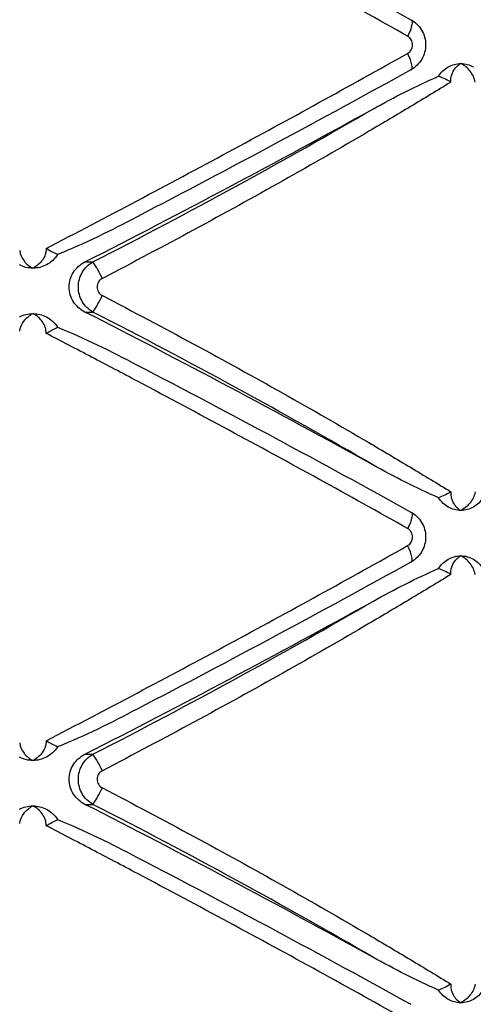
# Paper-space layout '_Posterior' of a CAD drawing. Header units: millimetres. Extents: x -145 to 255, y -320 to 324.
# Tile 13 of 17: x 54 to 78, y -72 to -20. Entities that reach past the tile are written whole.
import ezdxf

# ---------------------------------------------------------------- set-up
doc = ezdxf.new("R2010")
doc.units = ezdxf.units.MM

psp = doc.layouts.new('_Posterior')

# ---------------------------------------------------------------- linework, layer by layer
at = {"color": 7, "linetype": 'Continuous', "lineweight": 25}
for p, q in [((57.248, -33.16), (57.673, -33.16)), ((57.248, -35.807), (57.673, -35.807)), ((57.248, -59.16), (57.673, -59.16)), ((57.248, -61.807), (57.673, -61.807))]:
    psp.add_line(p, q, dxfattribs=at)
at = {"color": 7, "linetype": 'Continuous', "lineweight": 25, "flags": 128}
for points in [[(74.486, -20.368), (74.527, -20.392), (74.549, -20.447), (74.553, -20.529), (74.539, -20.637), (74.506, -20.767), (74.456, -20.914), (74.391, -21.072), (74.313, -21.237)], [(74.486, -23.015), (74.527, -22.991), (74.549, -22.936), (74.553, -22.853), (74.539, -22.745), (74.506, -22.615), (74.456, -22.469), (74.391, -22.31), (74.313, -22.145)], [(74.486, -46.368), (74.527, -46.392), (74.549, -46.447), (74.553, -46.529), (74.539, -46.637), (74.506, -46.767), (74.456, -46.914), (74.391, -47.072), (74.313, -47.237)], [(74.486, -49.015), (74.527, -48.991), (74.549, -48.936), (74.553, -48.853), (74.539, -48.745), (74.506, -48.615), (74.456, -48.469), (74.391, -48.31), (74.313, -48.145)]]:
    psp.add_lwpolyline(points, dxfattribs=at)
at = {"color": 7, "linetype": 'Continuous', "lineweight": 25}
for centre, radius, start, end in [((-170.609, 415.011), 502.769, 296.94938, 298.91269), ((52.088, -36.916), 6.73, 25.3923, 33.9174), ((52.088, -32.052), 6.73, 326.0826, 334.6077), ((-170.609, -483.979), 502.769, 61.08731, 63.05062), ((-170.609, 389.011), 502.769, 296.94938, 298.91269), ((52.088, -62.916), 6.73, 25.3923, 33.9174), ((52.088, -58.052), 6.73, 326.0826, 334.6077), ((-170.609, -509.979), 502.769, 61.08731, 63.05062)]:
    psp.add_arc(centre, radius, start, end, dxfattribs=at)
for points, knots in [([(74.313, -21.237), (72.765, -20.37), (71.192, -19.497), (68.033, -17.761), (66.444, -16.896), (63.247, -15.174), (61.639, -14.316), (59.213, -13.033), (58.405, -12.608), (56.797, -11.767), (55.996, -11.35), (55.199, -10.936)], [0, 0, 0, 0, 0.25, 0.25, 0.5, 0.5, 0.75, 0.75, 0.875, 0.875, 1, 1, 1, 1]), ([(60.009, -12.607), (62.476, -13.89), (64.916, -15.179), (69.741, -17.766), (72.127, -19.064), (74.486, -20.368)], [0, 0, 0, 0, 0.5, 0.5, 1, 1, 1, 1]), ([(74.486, -20.368), (74.604, -20.432), (74.71, -20.511), (74.902, -20.697), (74.986, -20.804), (75.121, -21.034), (75.175, -21.161), (75.245, -21.42), (75.263, -21.556), (75.263, -21.961), (75.191, -22.23), (74.919, -22.694), (74.722, -22.887), (74.486, -23.015)], [0, 0, 0, 0, 0.125, 0.125, 0.25, 0.25, 0.375, 0.375, 0.5, 0.5, 0.75, 0.75, 1, 1, 1, 1]), ([(74.313, -22.145), (74.392, -22.101), (74.458, -22.035), (74.549, -21.876), (74.573, -21.784), (74.573, -21.599), (74.548, -21.506), (74.458, -21.348), (74.392, -21.281), (74.313, -21.237)], [0, 0, 0, 0, 0.25, 0.25, 0.5, 0.5, 0.75, 0.75, 1, 1, 1, 1]), ([(55.199, -32.446), (56.79, -31.622), (58.395, -30.781), (61.625, -29.075), (63.238, -28.214), (66.442, -26.487), (68.037, -25.619), (71.202, -23.88), (72.769, -23.011), (74.313, -22.145)], [0, 0, 0, 0, 0.25, 0.25, 0.5, 0.5, 0.75, 0.75, 1, 1, 1, 1]), ([(75.946, -23.353), (76.012, -23.249), (76.087, -23.156), (76.259, -22.991), (76.356, -22.919), (76.459, -22.86)], [0, 0, 0, 0, 0.5, 0.5, 1, 1, 1, 1]), ([(76.459, -22.86), (76.562, -22.802), (76.67, -22.758), (76.893, -22.699), (77.009, -22.684), (77.124, -22.684)], [0, 0, 0, 0, 0.5, 0.5, 1, 1, 1, 1]), ([(76.598, -23.666), (76.583, -23.46), (76.631, -23.261), (76.818, -22.922), (76.958, -22.783), (77.124, -22.684)], [0, 0, 0, 0, 0.5, 0.5, 1, 1, 1, 1]), ([(77.877, -23.666), (77.846, -23.46), (77.753, -23.261), (77.487, -22.922), (77.314, -22.783), (77.124, -22.684)], [0, 0, 0, 0, 0.5, 0.5, 1, 1, 1, 1]), ([(77.124, -22.684), (77.238, -22.684), (77.354, -22.699), (77.577, -22.758), (77.684, -22.802), (77.786, -22.86)], [0, 0, 0, 0, 0.5, 0.5, 1, 1, 1, 1]), ([(74.486, -23.015), (72.127, -24.318), (69.741, -25.617), (64.916, -28.204), (62.476, -29.492), (60.009, -30.776)], [0, 0, 0, 0, 0.5, 0.5, 1, 1, 1, 1]), ([(72.468, -25.091), (73.04, -24.775), (73.615, -24.468), (74.773, -23.883), (75.355, -23.604), (75.946, -23.353)], [0, 0, 0, 0, 0.5, 0.5, 1, 1, 1, 1]), ([(76.598, -23.666), (75.9, -24.093), (75.19, -24.523), (73.747, -25.388), (73.012, -25.824), (70.781, -27.132), (69.262, -28.003), (66.172, -29.741), (64.596, -30.609), (61.407, -32.331), (59.793, -33.186), (58.168, -34.03)], [0, 0, 0, 0, 0.125, 0.125, 0.25, 0.25, 0.5, 0.5, 0.75, 0.75, 1, 1, 1, 1]), ([(57.673, -33.16), (60.258, -31.837), (62.783, -30.502), (67.716, -27.813), (70.123, -26.457), (72.468, -25.091)], [0, 0, 0, 0, 0.5, 0.5, 1, 1, 1, 1]), ([(60.009, -30.776), (59.324, -31.141), (58.633, -31.494), (57.231, -32.164), (56.523, -32.482), (55.799, -32.767)], [0, 0, 0, 0, 0.5, 0.5, 1, 1, 1, 1]), ([(53.796, -32.565), (53.819, -32.763), (53.903, -32.95), (54.15, -33.267), (54.313, -33.397), (54.498, -33.491)], [0, 0, 0, 0, 0.5, 0.5, 1, 1, 1, 1]), ([(55.199, -32.446), (55.203, -32.665), (55.127, -32.88), (54.877, -33.24), (54.699, -33.388), (54.498, -33.491)], [0, 0, 0, 0, 0.5, 0.5, 1, 1, 1, 1]), ([(55.199, -32.446), (55.311, -32.509), (55.42, -32.572), (55.625, -32.684), (55.718, -32.732), (55.799, -32.767)], [0, 0, 0, 0, 0.5, 0.5, 1, 1, 1, 1]), ([(55.799, -32.767), (55.721, -32.895), (55.628, -33.004), (55.427, -33.186), (55.322, -33.258), (55.214, -33.315)], [0, 0, 0, 0, 0.5, 0.5, 1, 1, 1, 1]), ([(57.248, -35.807), (57.125, -35.745), (57.012, -35.668), (56.808, -35.485), (56.717, -35.379), (56.57, -35.149), (56.511, -35.022), (56.434, -34.76), (56.413, -34.622), (56.413, -34.21), (56.494, -33.939), (56.79, -33.474), (57.001, -33.286), (57.248, -33.16)], [0, 0, 0, 0, 0.125, 0.125, 0.25, 0.25, 0.375, 0.375, 0.5, 0.5, 0.75, 0.75, 1, 1, 1, 1]), ([(57.673, -35.807), (57.556, -35.743), (57.45, -35.665), (57.26, -35.479), (57.176, -35.372), (57.041, -35.142), (56.988, -35.015), (56.918, -34.756), (56.9, -34.62), (56.9, -34.214), (56.972, -33.945), (57.243, -33.481), (57.439, -33.288), (57.673, -33.16)], [0, 0, 0, 0, 0.125, 0.125, 0.25, 0.25, 0.375, 0.375, 0.5, 0.5, 0.75, 0.75, 1, 1, 1, 1]), ([(54.498, -33.491), (54.374, -33.491), (54.249, -33.476), (54.007, -33.417), (53.891, -33.373), (53.78, -33.315)], [0, 0, 0, 0, 0.5, 0.5, 1, 1, 1, 1]), ([(55.214, -33.315), (55.103, -33.373), (54.987, -33.417), (54.747, -33.476), (54.621, -33.491), (54.498, -33.491)], [0, 0, 0, 0, 0.5, 0.5, 1, 1, 1, 1]), ([(58.168, -34.03), (58.084, -34.073), (58.013, -34.138), (57.915, -34.298), (57.888, -34.391), (57.888, -34.578), (57.916, -34.671), (58.014, -34.829), (58.084, -34.895), (58.168, -34.938)], [0, 0, 0, 0, 0.25, 0.25, 0.5, 0.5, 0.75, 0.75, 1, 1, 1, 1]), ([(58.168, -34.938), (59.798, -35.785), (61.419, -36.643), (64.604, -38.363), (66.171, -39.227), (69.252, -40.959), (70.767, -41.828), (72.999, -43.136), (73.738, -43.574), (75.186, -44.442), (75.898, -44.873), (76.598, -45.302)], [0, 0, 0, 0, 0.25, 0.25, 0.5, 0.5, 0.75, 0.75, 0.875, 0.875, 1, 1, 1, 1]), ([(72.468, -43.877), (70.123, -42.51), (67.716, -41.155), (62.783, -38.465), (60.258, -37.131), (57.673, -35.807)], [0, 0, 0, 0, 0.5, 0.5, 1, 1, 1, 1]), ([(53.78, -36.068), (53.891, -36.01), (54.007, -35.966), (54.248, -35.907), (54.374, -35.891), (54.498, -35.891)], [0, 0, 0, 0, 0.5, 0.5, 1, 1, 1, 1]), ([(53.796, -36.818), (53.819, -36.62), (53.903, -36.433), (54.15, -36.115), (54.314, -35.985), (54.498, -35.891)], [0, 0, 0, 0, 0.5, 0.5, 1, 1, 1, 1]), ([(55.199, -36.936), (55.203, -36.717), (55.127, -36.503), (54.877, -36.142), (54.699, -35.994), (54.498, -35.891)], [0, 0, 0, 0, 0.5, 0.5, 1, 1, 1, 1]), ([(54.498, -35.891), (54.621, -35.891), (54.746, -35.906), (54.987, -35.966), (55.103, -36.01), (55.214, -36.068)], [0, 0, 0, 0, 0.5, 0.5, 1, 1, 1, 1]), ([(55.214, -36.068), (55.322, -36.124), (55.427, -36.196), (55.628, -36.379), (55.721, -36.488), (55.799, -36.615)], [0, 0, 0, 0, 0.5, 0.5, 1, 1, 1, 1]), ([(55.799, -36.615), (56.523, -36.901), (57.232, -37.219), (58.633, -37.889), (59.325, -38.242), (60.009, -38.607)], [0, 0, 0, 0, 0.5, 0.5, 1, 1, 1, 1]), ([(74.313, -47.237), (72.765, -46.37), (71.192, -45.497), (68.033, -43.761), (66.444, -42.896), (63.247, -41.174), (61.639, -40.316), (59.213, -39.033), (58.405, -38.608), (56.797, -37.767), (55.996, -37.35), (55.199, -36.936)], [0, 0, 0, 0, 0.25, 0.25, 0.5, 0.5, 0.75, 0.75, 0.875, 0.875, 1, 1, 1, 1]), ([(60.009, -38.607), (62.476, -39.89), (64.916, -41.179), (69.741, -43.766), (72.127, -45.064), (74.486, -46.368)], [0, 0, 0, 0, 0.5, 0.5, 1, 1, 1, 1]), ([(75.946, -45.615), (75.355, -45.363), (74.773, -45.085), (73.615, -44.5), (73.04, -44.193), (72.468, -43.877)], [0, 0, 0, 0, 0.5, 0.5, 1, 1, 1, 1]), ([(76.459, -46.107), (76.356, -46.049), (76.261, -45.978), (76.089, -45.813), (76.012, -45.718), (75.946, -45.615)], [0, 0, 0, 0, 0.5, 0.5, 1, 1, 1, 1]), ([(76.598, -45.302), (76.583, -45.508), (76.631, -45.707), (76.818, -46.045), (76.958, -46.185), (77.124, -46.284)], [0, 0, 0, 0, 0.5, 0.5, 1, 1, 1, 1]), ([(77.877, -45.302), (77.846, -45.508), (77.753, -45.707), (77.487, -46.045), (77.314, -46.185), (77.124, -46.284)], [0, 0, 0, 0, 0.5, 0.5, 1, 1, 1, 1]), ([(78.293, -45.615), (78.229, -45.718), (78.154, -45.811), (77.984, -45.977), (77.889, -46.049), (77.786, -46.107)], [0, 0, 0, 0, 0.5, 0.5, 1, 1, 1, 1]), ([(77.124, -46.284), (77.009, -46.284), (76.894, -46.269), (76.67, -46.209), (76.562, -46.166), (76.459, -46.107)], [0, 0, 0, 0, 0.5, 0.5, 1, 1, 1, 1]), ([(77.786, -46.107), (77.684, -46.166), (77.577, -46.209), (77.355, -46.269), (77.238, -46.284), (77.124, -46.284)], [0, 0, 0, 0, 0.5, 0.5, 1, 1, 1, 1]), ([(74.486, -46.368), (74.604, -46.432), (74.71, -46.511), (74.902, -46.697), (74.986, -46.804), (75.121, -47.034), (75.175, -47.161), (75.245, -47.42), (75.263, -47.556), (75.263, -47.961), (75.191, -48.23), (74.919, -48.694), (74.722, -48.887), (74.486, -49.015)], [0, 0, 0, 0, 0.125, 0.125, 0.25, 0.25, 0.375, 0.375, 0.5, 0.5, 0.75, 0.75, 1, 1, 1, 1]), ([(74.313, -48.145), (74.392, -48.101), (74.458, -48.035), (74.549, -47.876), (74.573, -47.784), (74.573, -47.599), (74.548, -47.506), (74.458, -47.348), (74.392, -47.281), (74.313, -47.237)], [0, 0, 0, 0, 0.25, 0.25, 0.5, 0.5, 0.75, 0.75, 1, 1, 1, 1]), ([(55.199, -58.446), (56.79, -57.622), (58.395, -56.781), (61.625, -55.075), (63.238, -54.214), (66.442, -52.487), (68.037, -51.619), (71.202, -49.88), (72.769, -49.011), (74.313, -48.145)], [0, 0, 0, 0, 0.25, 0.25, 0.5, 0.5, 0.75, 0.75, 1, 1, 1, 1]), ([(75.946, -49.353), (76.012, -49.249), (76.087, -49.156), (76.259, -48.991), (76.356, -48.919), (76.459, -48.86)], [0, 0, 0, 0, 0.5, 0.5, 1, 1, 1, 1]), ([(76.459, -48.86), (76.562, -48.802), (76.67, -48.758), (76.893, -48.699), (77.009, -48.684), (77.124, -48.684)], [0, 0, 0, 0, 0.5, 0.5, 1, 1, 1, 1]), ([(76.598, -49.666), (76.583, -49.46), (76.631, -49.261), (76.818, -48.922), (76.958, -48.783), (77.124, -48.684)], [0, 0, 0, 0, 0.5, 0.5, 1, 1, 1, 1]), ([(77.877, -49.666), (77.846, -49.46), (77.753, -49.261), (77.487, -48.922), (77.314, -48.783), (77.124, -48.684)], [0, 0, 0, 0, 0.5, 0.5, 1, 1, 1, 1]), ([(77.124, -48.684), (77.238, -48.684), (77.354, -48.699), (77.577, -48.758), (77.684, -48.802), (77.786, -48.86)], [0, 0, 0, 0, 0.5, 0.5, 1, 1, 1, 1]), ([(77.786, -48.86), (77.889, -48.919), (77.982, -48.99), (78.153, -49.155), (78.229, -49.249), (78.293, -49.353)], [0, 0, 0, 0, 0.5, 0.5, 1, 1, 1, 1]), ([(74.486, -49.015), (72.127, -50.318), (69.741, -51.617), (64.916, -54.204), (62.476, -55.492), (60.009, -56.776)], [0, 0, 0, 0, 0.5, 0.5, 1, 1, 1, 1]), ([(72.468, -51.091), (73.04, -50.775), (73.615, -50.468), (74.773, -49.883), (75.355, -49.604), (75.946, -49.353)], [0, 0, 0, 0, 0.5, 0.5, 1, 1, 1, 1]), ([(76.598, -49.666), (75.9, -50.093), (75.19, -50.523), (73.747, -51.388), (73.012, -51.824), (70.781, -53.132), (69.262, -54.003), (66.172, -55.741), (64.596, -56.609), (61.407, -58.331), (59.793, -59.186), (58.168, -60.03)], [0, 0, 0, 0, 0.125, 0.125, 0.25, 0.25, 0.5, 0.5, 0.75, 0.75, 1, 1, 1, 1]), ([(57.673, -59.16), (60.258, -57.837), (62.783, -56.502), (67.716, -53.813), (70.123, -52.457), (72.468, -51.091)], [0, 0, 0, 0, 0.5, 0.5, 1, 1, 1, 1]), ([(60.009, -56.776), (59.324, -57.141), (58.633, -57.494), (57.231, -58.164), (56.523, -58.482), (55.799, -58.767)], [0, 0, 0, 0, 0.5, 0.5, 1, 1, 1, 1]), ([(53.796, -58.565), (53.819, -58.763), (53.903, -58.95), (54.15, -59.267), (54.313, -59.397), (54.498, -59.491)], [0, 0, 0, 0, 0.5, 0.5, 1, 1, 1, 1]), ([(55.199, -58.446), (55.203, -58.665), (55.127, -58.88), (54.877, -59.24), (54.699, -59.388), (54.498, -59.491)], [0, 0, 0, 0, 0.5, 0.5, 1, 1, 1, 1]), ([(55.199, -58.446), (55.311, -58.509), (55.42, -58.572), (55.625, -58.684), (55.718, -58.732), (55.799, -58.767)], [0, 0, 0, 0, 0.5, 0.5, 1, 1, 1, 1]), ([(55.799, -58.767), (55.721, -58.895), (55.628, -59.004), (55.427, -59.186), (55.322, -59.258), (55.214, -59.315)], [0, 0, 0, 0, 0.5, 0.5, 1, 1, 1, 1]), ([(57.248, -61.807), (57.125, -61.745), (57.012, -61.668), (56.808, -61.485), (56.717, -61.379), (56.57, -61.149), (56.511, -61.022), (56.434, -60.76), (56.413, -60.622), (56.413, -60.21), (56.494, -59.939), (56.79, -59.474), (57.001, -59.286), (57.248, -59.16)], [0, 0, 0, 0, 0.125, 0.125, 0.25, 0.25, 0.375, 0.375, 0.5, 0.5, 0.75, 0.75, 1, 1, 1, 1]), ([(57.673, -61.807), (57.556, -61.743), (57.45, -61.665), (57.26, -61.479), (57.176, -61.372), (57.041, -61.142), (56.988, -61.015), (56.918, -60.756), (56.9, -60.62), (56.9, -60.214), (56.972, -59.945), (57.243, -59.481), (57.439, -59.288), (57.673, -59.16)], [0, 0, 0, 0, 0.125, 0.125, 0.25, 0.25, 0.375, 0.375, 0.5, 0.5, 0.75, 0.75, 1, 1, 1, 1]), ([(54.498, -59.491), (54.374, -59.491), (54.249, -59.476), (54.007, -59.417), (53.891, -59.373), (53.78, -59.315)], [0, 0, 0, 0, 0.5, 0.5, 1, 1, 1, 1]), ([(55.214, -59.315), (55.103, -59.373), (54.987, -59.417), (54.747, -59.476), (54.621, -59.491), (54.498, -59.491)], [0, 0, 0, 0, 0.5, 0.5, 1, 1, 1, 1]), ([(58.168, -60.03), (58.084, -60.073), (58.013, -60.138), (57.915, -60.298), (57.888, -60.391), (57.888, -60.578), (57.916, -60.671), (58.014, -60.829), (58.084, -60.895), (58.168, -60.938)], [0, 0, 0, 0, 0.25, 0.25, 0.5, 0.5, 0.75, 0.75, 1, 1, 1, 1]), ([(58.168, -60.938), (59.798, -61.785), (61.419, -62.643), (64.604, -64.363), (66.171, -65.227), (69.252, -66.959), (70.767, -67.828), (72.999, -69.136), (73.738, -69.574), (75.186, -70.442), (75.898, -70.873), (76.598, -71.302)], [0, 0, 0, 0, 0.25, 0.25, 0.5, 0.5, 0.75, 0.75, 0.875, 0.875, 1, 1, 1, 1]), ([(72.468, -69.877), (70.123, -68.51), (67.716, -67.155), (62.783, -64.465), (60.258, -63.131), (57.673, -61.807)], [0, 0, 0, 0, 0.5, 0.5, 1, 1, 1, 1]), ([(53.78, -62.068), (53.891, -62.01), (54.007, -61.966), (54.248, -61.907), (54.374, -61.891), (54.498, -61.891)], [0, 0, 0, 0, 0.5, 0.5, 1, 1, 1, 1]), ([(53.796, -62.818), (53.819, -62.62), (53.903, -62.433), (54.15, -62.115), (54.314, -61.985), (54.498, -61.891)], [0, 0, 0, 0, 0.5, 0.5, 1, 1, 1, 1]), ([(55.199, -62.936), (55.203, -62.717), (55.127, -62.503), (54.877, -62.142), (54.699, -61.994), (54.498, -61.891)], [0, 0, 0, 0, 0.5, 0.5, 1, 1, 1, 1]), ([(54.498, -61.891), (54.621, -61.891), (54.746, -61.906), (54.987, -61.966), (55.103, -62.01), (55.214, -62.068)], [0, 0, 0, 0, 0.5, 0.5, 1, 1, 1, 1]), ([(55.214, -62.068), (55.322, -62.124), (55.427, -62.196), (55.628, -62.379), (55.721, -62.488), (55.799, -62.615)], [0, 0, 0, 0, 0.5, 0.5, 1, 1, 1, 1]), ([(55.799, -62.615), (56.523, -62.901), (57.232, -63.219), (58.633, -63.889), (59.325, -64.242), (60.009, -64.607)], [0, 0, 0, 0, 0.5, 0.5, 1, 1, 1, 1]), ([(74.313, -73.237), (72.765, -72.37), (71.192, -71.497), (68.033, -69.761), (66.444, -68.896), (63.247, -67.174), (61.639, -66.316), (59.213, -65.033), (58.405, -64.608), (56.797, -63.767), (55.996, -63.35), (55.199, -62.936)], [0, 0, 0, 0, 0.25, 0.25, 0.5, 0.5, 0.75, 0.75, 0.875, 0.875, 1, 1, 1, 1]), ([(60.009, -64.607), (62.476, -65.89), (64.916, -67.179), (69.741, -69.766), (72.127, -71.064), (74.486, -72.368)], [0, 0, 0, 0, 0.5, 0.5, 1, 1, 1, 1]), ([(75.946, -71.615), (75.355, -71.363), (74.773, -71.085), (73.615, -70.5), (73.04, -70.193), (72.468, -69.877)], [0, 0, 0, 0, 0.5, 0.5, 1, 1, 1, 1]), ([(76.459, -72.107), (76.356, -72.049), (76.261, -71.978), (76.089, -71.813), (76.012, -71.718), (75.946, -71.615)], [0, 0, 0, 0, 0.5, 0.5, 1, 1, 1, 1]), ([(76.598, -71.302), (76.583, -71.508), (76.631, -71.707), (76.818, -72.045), (76.958, -72.185), (77.124, -72.284)], [0, 0, 0, 0, 0.5, 0.5, 1, 1, 1, 1]), ([(77.877, -71.302), (77.846, -71.508), (77.753, -71.707), (77.487, -72.045), (77.314, -72.185), (77.124, -72.284)], [0, 0, 0, 0, 0.5, 0.5, 1, 1, 1, 1]), ([(78.293, -71.615), (78.229, -71.718), (78.154, -71.811), (77.984, -71.977), (77.889, -72.049), (77.786, -72.107)], [0, 0, 0, 0, 0.5, 0.5, 1, 1, 1, 1]), ([(77.124, -72.284), (77.009, -72.284), (76.894, -72.269), (76.67, -72.209), (76.562, -72.166), (76.459, -72.107)], [0, 0, 0, 0, 0.5, 0.5, 1, 1, 1, 1]), ([(77.786, -72.107), (77.684, -72.166), (77.577, -72.209), (77.355, -72.269), (77.238, -72.284), (77.124, -72.284)], [0, 0, 0, 0, 0.5, 0.5, 1, 1, 1, 1])]:
    psp.add_open_spline(points, degree=3, knots=knots, dxfattribs=at)
for points in [[(76.598, -23.666), (76.385, -23.543), (76.156, -23.424), (75.946, -23.353)], [(55.199, -36.936), (55.423, -36.811), (55.636, -36.686), (55.799, -36.615)], [(76.598, -45.302), (76.386, -45.425), (76.157, -45.544), (75.946, -45.615)], [(76.598, -49.666), (76.385, -49.543), (76.156, -49.424), (75.946, -49.353)], [(55.199, -62.936), (55.423, -62.811), (55.636, -62.686), (55.799, -62.615)], [(76.598, -71.302), (76.386, -71.425), (76.157, -71.544), (75.946, -71.615)]]:
    psp.add_open_spline(points, degree=3, dxfattribs=at)

doc.saveas('drawing.dxf')
